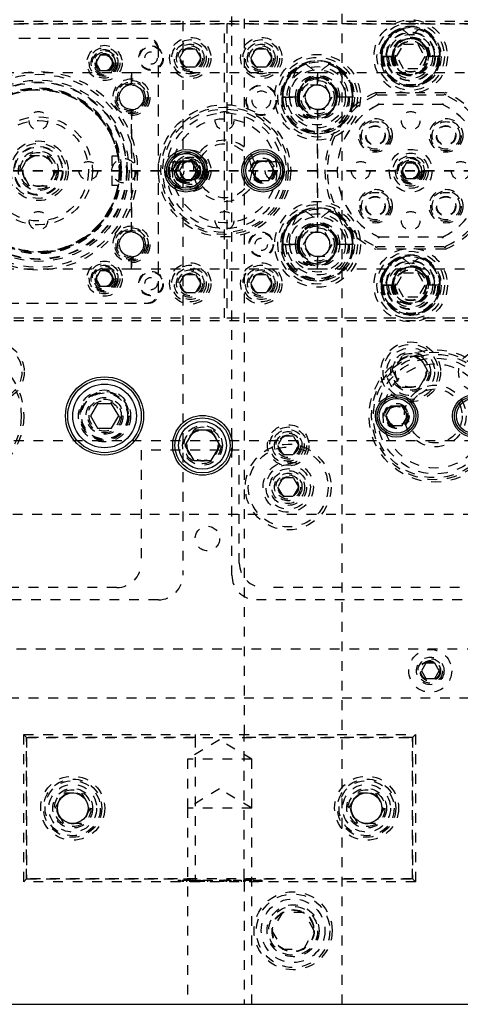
# Model space of a CAD drawing. Header units: inches. Extents: x 220 to 877, y 4 to 174.
# Tile 65 of 256: x 247.51 to 252.01, y 30.18 to 40.22. Entities that reach past the tile are written whole.
import ezdxf

# ---------------------------------------------------------------- set-up
doc = ezdxf.new("R2010")
doc.units = ezdxf.units.IN
doc.header["$LTSCALE"] = 0.5
doc.header["$MEASUREMENT"] = 0
doc.linetypes.add('HIDDEN', pattern=[0.225, 0.15, -0.075])
doc.linetypes.add('PHANTOM', pattern=[0.25, 0.125, -0.025, 0.025, -0.025, 0.025, -0.025])
doc.layers.add('SID-M-H', color=4, linetype='HIDDEN')
doc.layers.add('SID-M-S', color=105, linetype='Continuous')

msp = doc.modelspace()

# ---------------------------------------------------------------- linework, layer by layer
at = {"color": 7, "linetype": 'PHANTOM', "lineweight": 35}
msp.add_line((268.94306, 38.67957), (220.40166, 38.67957), dxfattribs=at)
at = {"layer": 'SID-M-H'}
for p, q in [((250.79957, 30.17957), (250.79957, 47.17957)), ((249.79957, 44.42957), (249.79957, 32.92957)), ((249.17457, 42.80457), (249.17457, 34.55457)), ((249.67457, 34.55457), (249.67457, 42.80457)), ((242.24957, 40.20457), (256.49957, 40.20457)), ((249.59957, 40.17957), (242.24957, 40.17957)), ((242.24957, 40.17957), (256.49957, 40.17957)), ((249.59957, 37.17957), (249.59957, 40.17957)), ((256.49957, 40.17957), (249.62457, 40.17957)), ((249.62457, 40.17957), (249.62457, 37.17957)), ((251.69867, 40.06266), (251.68178, 40.07696)), ((248.81957, 40.02957), (246.70457, 40.02957)), ((248.79957, 40.02957), (246.72457, 40.02957)), ((251.35523, 39.84457), (251.4274, 39.96957)), ((251.4274, 39.96957), (251.57174, 39.96957)), ((251.57174, 39.96957), (251.6439, 39.84457)), ((248.92457, 37.43457), (248.92457, 39.92457)), ((248.92457, 37.45457), (248.92457, 39.90457)), ((249.14131, 39.82957), (249.19544, 39.92332)), ((249.19544, 39.92332), (249.30369, 39.92332)), ((249.30369, 39.92332), (249.35782, 39.82957)), ((249.86631, 39.82957), (249.92044, 39.92332)), ((249.92044, 39.92332), (250.02869, 39.92332)), ((250.02869, 39.92332), (250.08282, 39.82957)), ((251.65273, 39.94327), (251.65844, 39.92103)), ((248.32946, 39.85769), (248.28436, 39.77957)), ((248.28436, 39.77957), (248.32946, 39.70144)), ((248.41967, 39.85769), (248.32946, 39.85769)), ((248.46478, 39.77957), (248.41967, 39.85769)), ((248.41967, 39.70144), (248.46478, 39.77957)), ((249.19544, 39.73582), (249.14131, 39.82957)), ((249.35782, 39.82957), (249.30369, 39.73582)), ((249.92044, 39.73582), (249.86631, 39.82957)), ((250.08282, 39.82957), (250.02869, 39.73582)), ((251.22103, 39.84457), (251.19731, 39.84457)), ((251.31735, 39.84457), (251.20426, 39.84457)), ((251.20426, 39.84457), (251.31735, 39.84457)), ((251.3243, 39.84457), (251.22103, 39.84457)), ((251.4274, 39.71957), (251.35523, 39.84457)), ((251.6439, 39.84457), (251.57174, 39.71957)), ((251.6764, 39.84457), (251.67484, 39.84457)), ((251.68178, 39.84457), (251.6764, 39.84457)), ((251.68939, 39.84457), (251.68178, 39.84457)), ((251.74453, 39.84457), (251.68939, 39.84457)), ((251.79488, 39.84457), (251.74453, 39.84457)), ((251.80026, 39.84457), (251.79488, 39.84457)), ((251.80026, 39.84457), (251.80182, 39.84457)), ((248.64957, 39.67957), (246.74957, 39.67957)), ((248.32946, 39.70144), (248.41967, 39.70144)), ((248.64957, 39.67957), (248.64957, 39.55557)), ((250.54957, 39.67957), (248.64957, 39.67957)), ((248.64957, 39.55557), (248.64957, 39.67957)), ((249.30369, 39.73582), (249.19544, 39.73582)), ((250.02869, 39.73582), (249.92044, 39.73582)), ((252.44957, 39.67957), (250.54957, 39.67957)), ((250.54957, 39.55557), (250.54957, 39.67957)), ((250.54957, 39.67957), (250.54957, 39.55557)), ((250.79139, 39.69117), (250.74832, 39.72522)), ((250.80762, 39.67518), (250.79139, 39.69117)), ((251.57174, 39.71957), (251.4274, 39.71957)), ((247.62457, 39.50963), (247.62453, 39.51002)), ((247.7746, 39.51002), (247.77457, 39.50963)), ((250.19225, 39.51091), (250.18761, 39.42957)), ((250.40523, 39.42957), (250.4774, 39.55457)), ((250.4774, 39.55457), (250.62174, 39.55457)), ((250.62174, 39.55457), (250.6939, 39.42957)), ((250.91152, 39.42957), (250.90689, 39.51091)), ((251.14513, 39.47957), (251.854, 39.47957)), ((250.22238, 39.42957), (250.18354, 39.42957)), ((250.35082, 39.42957), (250.19332, 39.42957)), ((250.19332, 39.42957), (250.35082, 39.42957)), ((250.36059, 39.42957), (250.22238, 39.42957)), ((250.4774, 39.30457), (250.40523, 39.42957)), ((250.6939, 39.42957), (250.62174, 39.30457)), ((250.73854, 39.42957), (250.74261, 39.42957)), ((250.74832, 39.42957), (250.74261, 39.42957)), ((250.75946, 39.42957), (250.74832, 39.42957)), ((250.83741, 39.42957), (250.75946, 39.42957)), ((250.90582, 39.42957), (250.83741, 39.42957)), ((250.91152, 39.42957), (250.90582, 39.42957)), ((250.91559, 39.42957), (250.91152, 39.42957)), ((251.15823, 39.45457), (251.84091, 39.45457)), ((248.64957, 39.30357), (248.64957, 38.05557)), ((248.64957, 38.05557), (248.64957, 39.30357)), ((250.62174, 39.30457), (250.4774, 39.30457)), ((250.54957, 38.05557), (250.54957, 39.30357)), ((250.54957, 39.30357), (250.54957, 38.05557)), ((251.82648, 39.35457), (251.17265, 39.35457)), ((251.81782, 39.35457), (251.18131, 39.35457)), ((247.51943, 38.67957), (247.6095, 38.83557)), ((247.6095, 38.83557), (247.78963, 38.83557)), ((247.78963, 38.83557), (247.8797, 38.67957)), ((248.51285, 38.82957), (248.44879, 38.82957)), ((248.44879, 38.82957), (248.44879, 38.52957)), ((249.14131, 38.67957), (249.19544, 38.77332)), ((249.19544, 38.77332), (249.30369, 38.77332)), ((249.30369, 38.77332), (249.35782, 38.67957)), ((247.6095, 38.52357), (247.51943, 38.67957)), ((247.8797, 38.67957), (247.78963, 38.52357)), ((249.19544, 38.58582), (249.14131, 38.67957)), ((249.35782, 38.67957), (249.30369, 38.58582)), ((251.45446, 38.75769), (251.40936, 38.67957)), ((251.40936, 38.67957), (251.45446, 38.60144)), ((251.54467, 38.75769), (251.45446, 38.75769)), ((251.58978, 38.67957), (251.54467, 38.75769)), ((251.54467, 38.60144), (251.58978, 38.67957)), ((249.30369, 38.58582), (249.19544, 38.58582)), ((251.45446, 38.60144), (251.54467, 38.60144)), ((247.78963, 38.52357), (247.6095, 38.52357)), ((248.51285, 38.52957), (248.44879, 38.52957)), ((250.79139, 38.19117), (250.74832, 38.22522)), ((250.80762, 38.17518), (250.79139, 38.19117)), ((250.19225, 38.01091), (250.18761, 37.92957)), ((250.40523, 37.92957), (250.4774, 38.05457)), ((250.4774, 38.05457), (250.62174, 38.05457)), ((250.62174, 38.05457), (250.6939, 37.92957)), ((250.91152, 37.92957), (250.90689, 38.01091)), ((251.17265, 38.00457), (251.82648, 38.00457)), ((251.18131, 38.00457), (251.81782, 38.00457)), ((250.22238, 37.92957), (250.18354, 37.92957)), ((250.35082, 37.92957), (250.19332, 37.92957)), ((250.19332, 37.92957), (250.35082, 37.92957)), ((250.36059, 37.92957), (250.22238, 37.92957)), ((250.4774, 37.80457), (250.40523, 37.92957)), ((250.6939, 37.92957), (250.62174, 37.80457)), ((250.73854, 37.92957), (250.74261, 37.92957)), ((250.74832, 37.92957), (250.74261, 37.92957)), ((250.75946, 37.92957), (250.74832, 37.92957)), ((250.83741, 37.92957), (250.75946, 37.92957)), ((250.90582, 37.92957), (250.83741, 37.92957)), ((250.91152, 37.92957), (250.90582, 37.92957)), ((250.91559, 37.92957), (250.91152, 37.92957)), ((251.854, 37.87957), (251.14513, 37.87957)), ((251.84091, 37.90457), (251.15823, 37.90457)), ((247.62453, 37.84911), (247.62457, 37.8495)), ((247.77457, 37.8495), (247.7746, 37.84911)), ((248.64957, 37.80357), (248.64957, 37.67957)), ((248.64957, 37.67957), (248.64957, 37.80357)), ((250.62174, 37.80457), (250.4774, 37.80457)), ((250.54957, 37.67957), (250.54957, 37.80357)), ((250.54957, 37.80357), (250.54957, 37.67957)), ((246.74957, 37.67957), (248.64957, 37.67957)), ((248.32946, 37.65769), (248.28436, 37.57957)), ((248.41967, 37.65769), (248.32946, 37.65769)), ((248.46478, 37.57957), (248.41967, 37.65769)), ((248.64957, 37.67957), (250.54957, 37.67957)), ((250.54957, 37.67957), (252.44957, 37.67957)), ((251.69867, 37.73266), (251.68178, 37.74696)), ((248.28436, 37.57957), (248.32946, 37.50144)), ((248.41967, 37.50144), (248.46478, 37.57957)), ((249.14131, 37.52957), (249.19544, 37.62332)), ((249.19544, 37.62332), (249.30369, 37.62332)), ((249.30369, 37.62332), (249.35782, 37.52957)), ((249.86631, 37.52957), (249.92044, 37.62332)), ((249.92044, 37.62332), (250.02869, 37.62332)), ((250.02869, 37.62332), (250.08282, 37.52957)), ((251.35523, 37.51457), (251.4274, 37.63957)), ((251.4274, 37.63957), (251.57174, 37.63957)), ((251.57174, 37.63957), (251.6439, 37.51457)), ((251.65273, 37.61327), (251.65844, 37.59103)), ((248.32946, 37.50144), (248.41967, 37.50144)), ((249.19544, 37.43582), (249.14131, 37.52957)), ((249.35782, 37.52957), (249.30369, 37.43582)), ((249.92044, 37.43582), (249.86631, 37.52957)), ((250.08282, 37.52957), (250.02869, 37.43582)), ((251.22103, 37.51457), (251.19731, 37.51457)), ((251.31735, 37.51457), (251.20426, 37.51457)), ((251.20426, 37.51457), (251.31735, 37.51457)), ((251.3243, 37.51457), (251.22103, 37.51457)), ((251.4274, 37.38957), (251.35523, 37.51457)), ((251.6439, 37.51457), (251.57174, 37.38957)), ((251.6764, 37.51457), (251.67484, 37.51457)), ((251.68178, 37.51457), (251.6764, 37.51457)), ((251.68939, 37.51457), (251.68178, 37.51457)), ((251.74453, 37.51457), (251.68939, 37.51457)), ((251.79488, 37.51457), (251.74453, 37.51457)), ((251.80026, 37.51457), (251.79488, 37.51457)), ((251.80026, 37.51457), (251.80182, 37.51457)), ((249.30369, 37.43582), (249.19544, 37.43582)), ((250.02869, 37.43582), (249.92044, 37.43582)), ((251.57174, 37.38957), (251.4274, 37.38957)), ((246.57957, 37.32957), (248.81957, 37.32957)), ((246.59957, 37.32957), (248.79957, 37.32957)), ((242.24957, 37.17957), (249.59957, 37.17957)), ((242.24957, 37.17957), (256.49957, 37.17957)), ((242.24957, 37.15457), (256.49957, 37.15457)), ((249.62457, 37.17957), (256.49957, 37.17957)), ((251.4095, 36.78557), (251.31943, 36.62957)), ((251.58963, 36.78557), (251.4095, 36.78557)), ((251.6797, 36.62957), (251.58963, 36.78557)), ((251.31943, 36.62957), (251.4095, 36.47357)), ((251.58963, 36.47357), (251.6797, 36.62957)), ((251.4095, 36.47357), (251.58963, 36.47357)), ((250.19544, 35.97332), (250.14131, 35.87957)), ((250.30369, 35.97332), (250.19544, 35.97332)), ((250.35782, 35.87957), (250.30369, 35.97332)), ((242.24957, 35.92957), (256.49957, 35.92957)), ((250.14131, 35.87957), (250.19544, 35.78582)), ((250.30369, 35.78582), (250.35782, 35.87957)), ((248.74957, 35.82957), (248.74957, 34.67957)), ((249.74957, 35.82957), (248.74957, 35.82957)), ((249.74957, 34.67957), (249.74957, 35.82957)), ((250.19544, 35.78582), (250.30369, 35.78582)), ((250.19544, 35.54832), (250.14131, 35.45457)), ((250.30369, 35.54832), (250.19544, 35.54832)), ((250.35782, 35.45457), (250.30369, 35.54832)), ((250.14131, 35.45457), (250.19544, 35.36082)), ((250.30369, 35.36082), (250.35782, 35.45457)), ((250.19544, 35.36082), (250.30369, 35.36082)), ((245.43707, 35.17957), (253.06207, 35.17957)), ((248.49957, 34.42957), (240.99957, 34.42957)), ((252.19957, 34.42957), (249.99957, 34.42957)), ((248.92457, 34.30457), (229.42457, 34.30457)), ((252.42457, 34.30457), (249.92457, 34.30457)), ((239.67457, 33.80457), (252.42457, 33.80457)), ((251.65453, 33.65757), (251.6095, 33.57957)), ((251.7446, 33.65757), (251.65453, 33.65757)), ((251.78963, 33.57957), (251.7446, 33.65757)), ((251.6095, 33.57957), (251.65453, 33.50157)), ((251.7446, 33.50157), (251.78963, 33.57957)), ((251.65453, 33.50157), (251.7446, 33.50157)), ((240.99957, 33.30457), (252.19957, 33.30457)), ((247.54957, 32.92957), (251.54957, 32.92957)), ((247.54957, 31.42957), (247.54957, 32.92957)), ((247.57957, 32.89957), (247.54957, 32.92957)), ((247.57957, 32.89957), (247.57957, 31.45957)), ((249.29957, 32.89957), (247.57957, 32.89957)), ((247.57957, 31.45957), (247.57957, 32.89957)), ((247.57957, 32.89957), (251.51957, 32.89957)), ((249.54957, 32.87671), (249.22147, 32.67957)), ((249.29957, 32.92957), (249.29957, 32.89957)), ((249.29957, 32.89957), (249.29957, 31.45957)), ((249.87767, 32.67957), (249.54957, 32.87671)), ((249.79957, 32.89957), (249.79957, 32.92957)), ((251.51957, 32.89957), (249.79957, 32.89957)), ((249.79957, 31.45957), (249.79957, 32.89957)), ((251.54957, 32.92957), (251.51957, 32.89957)), ((251.51957, 31.45957), (251.51957, 32.89957)), ((251.51957, 32.89957), (251.51957, 31.45957)), ((251.54957, 32.92957), (251.54957, 31.42957)), ((249.87767, 32.67957), (249.22147, 32.67957)), ((249.22147, 32.67957), (249.22147, 32.17957)), ((249.87767, 32.17957), (249.87767, 32.67957)), ((247.86943, 32.17957), (247.9595, 32.33557)), ((247.9595, 32.33557), (248.13963, 32.33557)), ((248.13963, 32.33557), (248.2297, 32.17957)), ((249.54957, 32.37671), (249.22147, 32.17957)), ((249.87767, 32.17957), (249.54957, 32.37671)), ((250.86943, 32.17957), (250.9595, 32.33557)), ((250.9595, 32.33557), (251.13963, 32.33557)), ((251.13963, 32.33557), (251.2297, 32.17957)), ((247.9595, 32.02357), (247.86943, 32.17957)), ((248.2297, 32.17957), (248.13963, 32.02357)), ((249.87767, 32.17957), (249.22147, 32.17957)), ((249.22147, 32.17957), (249.22147, 30.17957)), ((249.87767, 30.17957), (249.87767, 32.17957)), ((250.9595, 32.02357), (250.86943, 32.17957)), ((251.2297, 32.17957), (251.13963, 32.02357)), ((248.13963, 32.02357), (247.9595, 32.02357)), ((251.13963, 32.02357), (250.9595, 32.02357)), ((247.57957, 31.45957), (247.54957, 31.42957)), ((251.54957, 31.42957), (247.54957, 31.42957)), ((247.57957, 31.45957), (249.29957, 31.45957)), ((251.51957, 31.45957), (247.57957, 31.45957)), ((249.12547, 31.44457), (249.12547, 31.42957)), ((249.13695, 31.44457), (249.13695, 31.42957)), ((249.14843, 31.44457), (249.14843, 31.42957)), ((249.1661, 31.44457), (249.1661, 31.42957)), ((249.17846, 31.44457), (249.17846, 31.42957)), ((249.21217, 31.44457), (249.21217, 31.42957)), ((249.21258, 31.44457), (249.21258, 31.42957)), ((249.24215, 31.44457), (249.24215, 31.42957)), ((249.24736, 31.44457), (249.24736, 31.42957)), ((249.25973, 31.44457), (249.25973, 31.42957)), ((249.27386, 31.44457), (249.28623, 31.44457)), ((249.27386, 31.44457), (249.27386, 31.42957)), ((249.28623, 31.44457), (249.28623, 31.42957)), ((249.28799, 31.44457), (249.30213, 31.44457)), ((249.28799, 31.44457), (249.28799, 31.42957)), ((249.29957, 31.45957), (249.29957, 31.42957)), ((249.30213, 31.44457), (249.35866, 31.44457)), ((249.30213, 31.44457), (249.30213, 31.42957)), ((249.30436, 31.44457), (249.30436, 31.42957)), ((249.31179, 31.44457), (249.31179, 31.42957)), ((249.3159, 31.44457), (249.3159, 31.42957)), ((249.31662, 31.44457), (249.31662, 31.42957)), ((249.31836, 31.44457), (249.31836, 31.42957)), ((249.32059, 31.44457), (249.32059, 31.42957)), ((249.35159, 31.44457), (249.35159, 31.42957)), ((249.35866, 31.44457), (249.35866, 31.42957)), ((249.36396, 31.44457), (249.36396, 31.42957)), ((249.37809, 31.44457), (249.37809, 31.42957)), ((249.39046, 31.44457), (249.39046, 31.42957)), ((249.42416, 31.44457), (249.42416, 31.42957)), ((249.42458, 31.44457), (249.42458, 31.42957)), ((249.45414, 31.44457), (249.45414, 31.42957)), ((249.45936, 31.44457), (249.45936, 31.42957)), ((249.47172, 31.44457), (249.47172, 31.42957)), ((249.54945, 31.44457), (249.57728, 31.44457)), ((249.54945, 31.44457), (249.54945, 31.42957)), ((249.56182, 31.44457), (249.56182, 31.42957)), ((249.57151, 31.44457), (249.57151, 31.42957)), ((249.57728, 31.44457), (249.57728, 31.42957)), ((249.57728, 31.44457), (249.57763, 31.44457)), ((249.57763, 31.44457), (249.57763, 31.42957)), ((249.59215, 31.44457), (249.59215, 31.42957)), ((249.60007, 31.44457), (249.59215, 31.44457)), ((249.61385, 31.44457), (249.61385, 31.42957)), ((249.61702, 31.44457), (249.61702, 31.42957)), ((249.621, 31.44457), (249.621, 31.42957)), ((249.65015, 31.44457), (249.65015, 31.42957)), ((249.66251, 31.44457), (249.66251, 31.42957)), ((249.69078, 31.44457), (249.76851, 31.44457)), ((249.69078, 31.44457), (249.69078, 31.42957)), ((249.70315, 31.44457), (249.70315, 31.42957)), ((249.76851, 31.44457), (249.76851, 31.42957)), ((249.79324, 31.44457), (249.79324, 31.42957)), ((249.79324, 31.44457), (249.87097, 31.44457)), ((249.79957, 31.45957), (251.51957, 31.45957)), ((249.79957, 31.42957), (249.79957, 31.45957)), ((249.79957, 31.42957), (249.79957, 30.17957)), ((249.80561, 31.44457), (249.80561, 31.42957)), ((249.87097, 31.44457), (249.87097, 31.42957)), ((249.89571, 31.44457), (249.92273, 31.44457)), ((249.89571, 31.44457), (249.89571, 31.42957)), ((249.90807, 31.44457), (249.90807, 31.42957)), ((249.91793, 31.44457), (249.91793, 31.42957)), ((249.92273, 31.44457), (249.92273, 31.42957)), ((249.9322, 31.44457), (249.9322, 31.42957)), ((249.93327, 31.44457), (249.93327, 31.42957)), ((249.95301, 31.44457), (249.95301, 31.42957)), ((249.95412, 31.44457), (249.95412, 31.42957)), ((249.96814, 31.44457), (249.96814, 31.42957)), ((249.9805, 31.44457), (249.9805, 31.42957)), ((251.54957, 31.42957), (251.51957, 31.45957)), ((250.19131, 31.11707), (250.08306, 30.92957)), ((250.40782, 31.11707), (250.19131, 31.11707)), ((250.51607, 30.92957), (250.40782, 31.11707)), ((250.08306, 30.92957), (250.19131, 30.74207)), ((250.40782, 30.74207), (250.51607, 30.92957)), ((250.19131, 30.74207), (250.40782, 30.74207))]:
    msp.add_line(p, q, dxfattribs=at)
for centre, radius in [((251.49957, 39.84457), 0.375), ((251.49957, 39.84457), 0.34375), ((251.49957, 39.84457), 0.31), ((251.49957, 39.84457), 0.28906), ((251.49957, 39.84457), 0.25), ((251.49957, 39.84457), 0.245), ((251.49957, 39.84457), 0.225), ((249.24957, 39.82957), 0.211), ((249.24957, 39.82957), 0.1875), ((249.24957, 39.82957), 0.1625), ((249.24957, 39.82957), 0.1405), ((249.97457, 39.82957), 0.211), ((249.97457, 39.82957), 0.1875), ((249.97457, 39.82957), 0.1625), ((249.97457, 39.82957), 0.1405), ((251.49957, 39.84457), 0.16), ((251.49957, 39.84457), 0.16), ((251.49957, 39.84457), 0.155), ((248.37457, 39.77957), 0.1795), ((248.37457, 39.77957), 0.156), ((248.37457, 39.77957), 0.137), ((248.37457, 39.77957), 0.125), ((248.37457, 39.77957), 0.1105), ((248.37457, 39.77957), 0.095), ((248.37457, 39.77957), 0.08397), ((248.37457, 39.77957), 0.0837), ((248.37457, 39.77957), 0.08318), ((248.84957, 39.82957), 0.125), ((248.84957, 39.82957), 0.11888), ((248.84957, 39.82957), 0.063), ((249.24957, 39.82957), 0.125), ((249.24957, 39.82957), 0.10497), ((249.24957, 39.82957), 0.1047), ((249.24957, 39.82957), 0.10418), ((249.24957, 39.82957), 0.1005), ((249.97457, 39.82957), 0.125), ((249.97457, 39.82957), 0.10497), ((249.97457, 39.82957), 0.1047), ((249.97457, 39.82957), 0.10418), ((249.97457, 39.82957), 0.1005), ((250.54957, 39.42957), 0.4375), ((248.37457, 39.77957), 0.0795), ((250.54957, 39.42957), 0.40625), ((250.54957, 39.42957), 0.375), ((247.69957, 38.67957), 1.0125), ((247.69957, 38.67957), 0.98425), ((250.54957, 39.42957), 0.3125), ((250.54957, 39.42957), 0.2825), ((247.69957, 38.67957), 0.925), ((247.69957, 38.67957), 0.90551), ((247.69957, 38.67957), 0.9), ((248.64957, 39.42957), 0.1875), ((248.64957, 39.42957), 0.17), ((248.64957, 39.42957), 0.15625), ((248.64957, 39.42957), 0.14062), ((250.54957, 39.42957), 0.1875), ((250.54957, 39.42957), 0.17), ((247.69957, 38.67957), 0.84646), ((247.69957, 38.67957), 0.842), ((247.69957, 38.67957), 0.83), ((247.69957, 38.67957), 0.829), ((247.69957, 38.67957), 0.825), ((248.64957, 39.42957), 0.125), ((249.97457, 39.39957), 0.15625), ((249.97457, 39.39957), 0.15013), ((249.97457, 39.39957), 0.09425), ((250.54957, 39.42957), 0.125), ((247.69957, 39.18957), 0.0945), ((249.59957, 38.67957), 0.675), ((249.59957, 38.67957), 0.65), ((249.59957, 38.67957), 0.62992), ((249.59957, 38.67957), 0.59055), ((249.59957, 39.18957), 0.0945), ((251.49957, 39.18957), 0.0945), ((247.69957, 38.67957), 0.55118), ((247.69957, 38.67957), 0.51181), ((249.59957, 38.67957), 0.5315), ((251.13894, 39.04019), 0.17188), ((251.13894, 39.04019), 0.15625), ((251.13894, 39.04019), 0.14062), ((251.86019, 39.04019), 0.17188), ((251.86019, 39.04019), 0.15625), ((251.86019, 39.04019), 0.14062), ((251.13894, 39.04019), 0.1), ((251.13894, 39.04019), 0.095), ((251.86019, 39.04019), 0.1), ((251.86019, 39.04019), 0.095), ((247.69957, 38.67957), 0.3045), ((247.69957, 38.67957), 0.28125), ((249.59957, 38.67957), 0.31496), ((247.69957, 38.67957), 0.25), ((247.69957, 38.67957), 0.24375), ((247.69957, 38.67957), 0.203), ((247.69957, 38.67957), 0.1875), ((249.24957, 38.67957), 0.211), ((249.24957, 38.67957), 0.1875), ((249.59957, 38.67957), 0.27559), ((251.49957, 38.67957), 0.21875), ((251.49957, 38.67957), 0.1795), ((247.69957, 38.67957), 0.16072), ((247.69957, 38.67957), 0.16045), ((247.69957, 38.67957), 0.15993), ((247.69957, 38.67957), 0.15625), ((248.20957, 38.67957), 0.0945), ((248.57457, 38.67957), 0.125), ((249.08957, 38.67957), 0.0945), ((249.20587, 38.67957), 0.12795), ((249.24957, 38.67957), 0.1625), ((249.20587, 38.67957), 0.11811), ((249.20587, 38.67957), 0.10289), ((249.20587, 38.67957), 0.10262), ((249.20587, 38.67957), 0.1021), ((249.20587, 38.67957), 0.09843), ((249.24957, 38.67957), 0.1405), ((249.24957, 38.67957), 0.125), ((249.24957, 38.67957), 0.10497), ((249.24957, 38.67957), 0.1047), ((249.24957, 38.67957), 0.10418), ((249.24957, 38.67957), 0.1005), ((249.99327, 38.67957), 0.12795), ((249.99327, 38.67957), 0.11811), ((249.99327, 38.67957), 0.10289), ((249.99327, 38.67957), 0.10262), ((249.99327, 38.67957), 0.1021), ((249.99327, 38.67957), 0.09843), ((250.10957, 38.67957), 0.0945), ((250.98957, 38.67957), 0.0945), ((251.49957, 38.67957), 0.156), ((251.49957, 38.67957), 0.137), ((251.49957, 38.67957), 0.1285), ((251.49957, 38.67957), 0.125), ((251.49957, 38.67957), 0.1105), ((251.49957, 38.67957), 0.095), ((251.49957, 38.67957), 0.08397), ((251.49957, 38.67957), 0.0837), ((251.49957, 38.67957), 0.08318), ((251.49957, 38.67957), 0.0795), ((252.00957, 38.67957), 0.0945), ((251.13894, 38.31894), 0.17188), ((251.13894, 38.31894), 0.15625), ((251.13894, 38.31894), 0.14062), ((251.86019, 38.31894), 0.17188), ((251.86019, 38.31894), 0.15625), ((251.86019, 38.31894), 0.14062), ((250.54957, 37.92957), 0.4375), ((251.13894, 38.31894), 0.1), ((251.13894, 38.31894), 0.095), ((251.86019, 38.31894), 0.1), ((251.86019, 38.31894), 0.095), ((247.69957, 38.16957), 0.0945), ((249.59957, 38.16957), 0.0945), ((250.54957, 37.92957), 0.40625), ((250.54957, 37.92957), 0.375), ((251.49957, 38.16957), 0.0945), ((250.54957, 37.92957), 0.3125), ((250.54957, 37.92957), 0.2825), ((248.64957, 37.92957), 0.1875), ((248.64957, 37.92957), 0.17), ((248.64957, 37.92957), 0.15625), ((248.64957, 37.92957), 0.14062), ((250.54957, 37.92957), 0.1875), ((250.54957, 37.92957), 0.17), ((248.64957, 37.92957), 0.125), ((249.97457, 37.92957), 0.125), ((249.97457, 37.92957), 0.11888), ((249.97457, 37.92957), 0.063), ((250.54957, 37.92957), 0.125), ((251.49957, 37.51457), 0.375), ((251.49957, 37.51457), 0.34375), ((248.37457, 37.57957), 0.1795), ((251.49957, 37.51457), 0.31), ((251.49957, 37.51457), 0.28906), ((251.49957, 37.51457), 0.25), ((251.49957, 37.51457), 0.245), ((248.37457, 37.57957), 0.156), ((248.37457, 37.57957), 0.137), ((248.37457, 37.57957), 0.125), ((248.37457, 37.57957), 0.1105), ((248.37457, 37.57957), 0.095), ((248.37457, 37.57957), 0.08397), ((248.37457, 37.57957), 0.0837), ((248.37457, 37.57957), 0.08318), ((248.37457, 37.57957), 0.0795), ((248.84957, 37.52957), 0.125), ((249.24957, 37.52957), 0.211), ((249.24957, 37.52957), 0.1875), ((249.24957, 37.52957), 0.1625), ((249.24957, 37.52957), 0.1405), ((249.24957, 37.52957), 0.125), ((249.97457, 37.52957), 0.211), ((249.97457, 37.52957), 0.1875), ((249.97457, 37.52957), 0.1625), ((249.97457, 37.52957), 0.1405), ((249.97457, 37.52957), 0.125), ((251.49957, 37.51457), 0.225), ((251.49957, 37.51457), 0.16), ((251.49957, 37.51457), 0.16), ((251.49957, 37.51457), 0.155), ((248.84957, 37.52957), 0.11888), ((248.84957, 37.52957), 0.063), ((249.24957, 37.52957), 0.10497), ((249.24957, 37.52957), 0.1047), ((249.24957, 37.52957), 0.10418), ((249.24957, 37.52957), 0.1005), ((249.97457, 37.52957), 0.10497), ((249.97457, 37.52957), 0.1047), ((249.97457, 37.52957), 0.10418), ((249.97457, 37.52957), 0.1005), ((246.87457, 36.17957), 0.675), ((247.24957, 36.62957), 0.3045), ((247.24957, 36.62957), 0.28125), ((251.74957, 36.17957), 0.675), ((251.49957, 36.62957), 0.3045), ((251.49957, 36.62957), 0.28125), ((251.49957, 36.62957), 0.24375), ((246.87457, 36.17957), 0.65), ((251.74957, 36.17957), 0.65), ((251.74957, 36.17957), 0.62992), ((251.74957, 36.17957), 0.59055), ((251.49957, 36.62957), 0.203), ((251.49957, 36.62957), 0.1875), ((251.49957, 36.62957), 0.16072), ((251.49957, 36.62957), 0.16045), ((251.49957, 36.62957), 0.15993), ((251.49957, 36.62957), 0.15625), ((252.19957, 36.62957), 0.211), ((251.74957, 36.17957), 0.5315), ((251.74957, 36.17957), 0.31496), ((251.74957, 36.17957), 0.27559), ((248.37457, 36.17957), 0.2655), ((248.37457, 36.17957), 0.25), ((248.37457, 36.17957), 0.24219), ((248.37457, 36.17957), 0.23438), ((248.37457, 36.17957), 0.1875), ((248.37457, 36.17957), 0.17188), ((248.37457, 36.17957), 0.15625), ((251.35587, 36.17957), 0.12795), ((251.35587, 36.17957), 0.11811), ((251.35587, 36.17957), 0.10289), ((251.35587, 36.17957), 0.10262), ((251.35587, 36.17957), 0.1021), ((251.35587, 36.17957), 0.09843), ((249.37457, 35.87957), 0.203), ((249.37457, 35.87957), 0.1875), ((250.24957, 35.87957), 0.211), ((250.24957, 35.87957), 0.1875), ((249.37457, 35.87957), 0.16072), ((249.37457, 35.87957), 0.16045), ((249.37457, 35.87957), 0.15993), ((249.37457, 35.87957), 0.15625), ((250.24957, 35.87957), 0.1625), ((250.24957, 35.87957), 0.1405), ((250.24957, 35.87957), 0.125), ((250.24957, 35.87957), 0.10497), ((250.24957, 35.87957), 0.1047), ((250.24957, 35.87957), 0.10418), ((250.24957, 35.87957), 0.1005), ((250.24957, 35.45457), 0.4375), ((250.24957, 35.45457), 0.4075), ((250.24957, 35.45457), 0.25687), ((250.24957, 35.45457), 0.22687), ((250.24957, 35.45457), 0.1875), ((250.24957, 35.45457), 0.16781), ((250.24957, 35.45457), 0.1405), ((250.24957, 35.45457), 0.125), ((250.24957, 35.45457), 0.10497), ((250.24957, 35.45457), 0.1047), ((250.24957, 35.45457), 0.10418), ((250.24957, 35.45457), 0.1005), ((249.42457, 34.92957), 0.125), ((251.69957, 33.57957), 0.2185), ((251.69957, 33.57957), 0.1405), ((251.69957, 33.57957), 0.125), ((251.69957, 33.57957), 0.10497), ((251.69957, 33.57957), 0.1047), ((251.69957, 33.57957), 0.10418), ((251.69957, 33.57957), 0.1005), ((251.69957, 33.57957), 0.0975), ((248.04957, 32.17957), 0.3269), ((248.04957, 32.17957), 0.2969), ((248.04957, 32.17957), 0.28125), ((251.04957, 32.17957), 0.3269), ((251.04957, 32.17957), 0.2969), ((251.04957, 32.17957), 0.28125), ((248.04957, 32.17957), 0.24375), ((248.04957, 32.17957), 0.203), ((248.04957, 32.17957), 0.1875), ((248.04957, 32.17957), 0.16072), ((248.04957, 32.17957), 0.16072), ((248.04957, 32.17957), 0.16045), ((248.04957, 32.17957), 0.16045), ((248.04957, 32.17957), 0.15993), ((251.04957, 32.17957), 0.24375), ((251.04957, 32.17957), 0.203), ((251.04957, 32.17957), 0.1875), ((251.04957, 32.17957), 0.16072), ((251.04957, 32.17957), 0.16072), ((251.04957, 32.17957), 0.16045), ((251.04957, 32.17957), 0.16045), ((251.04957, 32.17957), 0.15993), ((250.29957, 30.92957), 0.3985), ((250.29957, 30.92957), 0.375), ((250.29957, 30.92957), 0.325), ((250.29957, 30.92957), 0.2655), ((250.29957, 30.92957), 0.25), ((250.29957, 30.92957), 0.21542), ((250.29957, 30.92957), 0.21515), ((250.29957, 30.92957), 0.21463), ((250.29957, 30.92957), 0.21095)]:
    msp.add_circle(centre, radius, dxfattribs=at)
for centre, radius, start, end in [((251.49521, 39.85112), 0.29796, 32.967817, 181.2606), ((251.50304, 39.84954), 0.29882, 359.046609, 180.953391), ((251.49682, 39.84656), 0.29257, 107.486382, 180.391472), ((251.49957, 39.84457), 0.29531, 51.900706, 0), ((251.50639, 39.85267), 0.28553, 46.151027, 72.926722), ((248.79957, 39.90457), 0.125, 0, 90), ((248.81957, 39.92457), 0.105, 0, 90), ((251.49118, 39.84779), 0.19063, 359.029966, 180.970034), ((251.50795, 39.84779), 0.19063, 359.029966, 180.970034), ((251.49747, 39.84694), 0.18013, 82.171105, 180.755124), ((251.49957, 39.84457), 0.18221, 32.80047, 360), ((251.5045, 39.84824), 0.17926, 98.7849, 156.042842), ((251.50166, 39.84694), 0.18013, 359.244876, 97.828895), ((251.49463, 39.84824), 0.17926, 23.957158, 81.2151), ((251.49957, 39.84457), 0.18221, 360, 31.568385), ((250.54553, 39.43952), 0.36043, 358.418096, 168.575374), ((250.5536, 39.43952), 0.36043, 11.424626, 181.581904), ((250.54495, 39.43284), 0.35164, 108.877269, 180.53304), ((250.54957, 39.42957), 0.35625, 56.089671, 0), ((250.56166, 39.4439), 0.33878, 51.385028, 71.713494), ((251.4961, 39.83959), 0.29882, 179.046609, 0.953391), ((251.50304, 39.83959), 0.29882, 179.046609, 0.953391), ((251.49118, 39.83979), 0.28696, 179.046609, 0.953391), ((251.50795, 39.83979), 0.28696, 179.046609, 0.953391), ((251.49118, 39.84134), 0.19063, 179.029966, 0.970034), ((251.50651, 39.84377), 0.20593, 179.77925, 237.841599), ((251.50795, 39.84134), 0.19063, 179.029966, 0.970034), ((251.4961, 39.84154), 0.17877, 179.029966, 0.970034), ((251.50304, 39.84154), 0.17877, 179.029966, 0.970034), ((250.53503, 39.43499), 0.21335, 358.543228, 181.456772), ((250.5641, 39.43499), 0.21335, 358.543228, 181.456772), ((250.54629, 39.43357), 0.19551, 77.479847, 181.172275), ((250.54957, 39.42957), 0.19875, 19.267908, 0), ((250.55942, 39.43172), 0.19883, 104.253713, 180.619836), ((250.55284, 39.43357), 0.19551, 358.827725, 102.520153), ((250.53972, 39.43172), 0.19883, 359.380164, 75.746287), ((247.69957, 38.67957), 0.83384, 95.16293, 264.83707), ((247.69957, 38.67957), 0.83344, 95.16293, 264.83707), ((247.69957, 38.67957), 0.827, 187.232268, 172.767732), ((247.69957, 38.67957), 0.827, 204.254589, 155.745411), ((247.69957, 38.67957), 0.83344, 275.16293, 84.83707), ((247.69957, 38.67957), 0.83384, 275.16293, 84.83707), ((248.64957, 39.42957), 0.126, 90, 270), ((248.64957, 39.42957), 0.126, 270, 90), ((250.54957, 39.42957), 0.126, 90, 270), ((250.54957, 39.42957), 0.126, 270, 90), ((251.49957, 38.67957), 0.875, 113.895508, 246.104492), ((250.54957, 39.42957), 0.19875, 0, 19.267908), ((250.54957, 39.42957), 0.35625, 0, 14.722569), ((251.49957, 38.67957), 0.875, 293.895508, 66.104492), ((250.54468, 39.42038), 0.36125, 178.543228, 1.456772), ((250.55446, 39.42038), 0.36125, 178.543228, 1.456772), ((250.53503, 39.4212), 0.34182, 178.596766, 1.403234), ((250.5641, 39.4212), 0.34182, 178.596766, 1.403234), ((250.53503, 39.42414), 0.21335, 178.543228, 1.456772), ((250.56143, 39.42796), 0.23968, 179.616608, 242.346232), ((250.5641, 39.42414), 0.21335, 178.543228, 1.456772), ((250.54468, 39.4249), 0.19392, 178.620436, 1.379564), ((250.55446, 39.4249), 0.19392, 178.620436, 1.379564), ((251.49957, 38.67957), 0.85, 115.057615, 244.942385), ((251.14957, 39.44957), 0.01, 30, 180), ((251.84957, 39.44957), 0.01, 0, 150), ((251.49957, 38.67957), 0.85, 295.057615, 64.942385), ((251.49957, 38.67957), 0.75, 115.841933, 244.158067), ((251.49957, 38.67957), 0.75, 116.69384, 243.30616), ((251.17265, 39.34957), 0.01, 30, 179.628906), ((251.82648, 39.34957), 0.01, 0.371094, 150), ((251.49957, 38.67957), 0.75, 295.841933, 64.158067), ((251.49957, 38.67957), 0.75, 296.69384, 63.30616), ((250.54553, 37.93952), 0.36043, 358.418096, 168.575374), ((250.5536, 37.93952), 0.36043, 11.424626, 181.581904), ((250.54495, 37.93284), 0.35164, 108.877269, 180.53304), ((250.54957, 37.92957), 0.35625, 56.089671, 0), ((250.56166, 37.9439), 0.33878, 51.385028, 71.713494), ((248.64957, 37.92957), 0.126, 90, 270), ((248.64957, 37.92957), 0.126, 270, 90), ((250.53503, 37.93499), 0.21335, 358.543228, 181.456772), ((250.5641, 37.93499), 0.21335, 358.543228, 181.456772), ((250.54629, 37.93357), 0.19551, 77.479847, 181.172275), ((250.54957, 37.92957), 0.19875, 19.267908, 0), ((250.55942, 37.93172), 0.19883, 104.253713, 180.619836), ((250.54957, 37.92957), 0.126, 90, 270), ((250.55284, 37.93357), 0.19551, 358.827725, 102.520153), ((250.54957, 37.92957), 0.126, 270, 90), ((250.53972, 37.93172), 0.19883, 359.380164, 75.746287), ((250.54957, 37.92957), 0.19875, 0, 19.267908), ((250.54957, 37.92957), 0.35625, 0, 14.722569), ((251.17265, 38.00957), 0.01, 180.371094, 330), ((251.82648, 38.00957), 0.01, 210, 359.628906), ((250.54468, 37.92038), 0.36125, 178.543228, 1.456772), ((250.55446, 37.92038), 0.36125, 178.543228, 1.456772), ((250.53503, 37.9212), 0.34182, 178.596766, 1.403234), ((250.5641, 37.9212), 0.34182, 178.596766, 1.403234), ((250.53503, 37.92414), 0.21335, 178.543228, 1.456772), ((250.56143, 37.92796), 0.23968, 179.616608, 242.346232), ((250.5641, 37.92414), 0.21335, 178.543228, 1.456772), ((250.54468, 37.9249), 0.19392, 178.620436, 1.379564), ((250.55446, 37.9249), 0.19392, 178.620436, 1.379564), ((251.14957, 37.90957), 0.01, 180, 330), ((251.84957, 37.90957), 0.01, 210, 360), ((251.49521, 37.52112), 0.29796, 32.967817, 181.2606), ((251.50304, 37.51954), 0.29882, 359.046609, 180.953391), ((251.49682, 37.51656), 0.29257, 107.486382, 180.391472), ((251.49957, 37.51457), 0.29531, 51.900706, 0), ((251.50639, 37.52267), 0.28553, 46.151027, 72.926722), ((251.49118, 37.51779), 0.19063, 359.029966, 180.970034), ((251.50795, 37.51779), 0.19063, 359.029966, 180.970034), ((251.49747, 37.51694), 0.18013, 82.171105, 180.755124), ((251.49957, 37.51457), 0.18221, 32.80047, 0), ((251.5045, 37.51824), 0.17926, 98.7849, 156.042842), ((251.50166, 37.51694), 0.18013, 359.244876, 97.828895), ((251.49463, 37.51824), 0.17926, 23.957158, 81.2151), ((251.49957, 37.51457), 0.18221, 0, 32.80047), ((248.79957, 37.45457), 0.125, 270, 0), ((251.4961, 37.50959), 0.29882, 179.046609, 0.953391), ((251.50304, 37.50959), 0.29882, 179.046609, 0.953391), ((251.49118, 37.50979), 0.28696, 179.046609, 0.953391), ((251.50795, 37.50979), 0.28696, 179.046609, 0.953391), ((251.49118, 37.51134), 0.19063, 179.029966, 0.970034), ((251.50651, 37.51377), 0.20593, 179.77925, 237.841599), ((251.50795, 37.51134), 0.19063, 179.029966, 0.970034), ((251.4961, 37.51154), 0.17877, 179.029966, 0.970034), ((251.50304, 37.51154), 0.17877, 179.029966, 0.970034), ((248.81957, 37.43457), 0.105, 270, 0), ((248.49957, 34.67957), 0.25, 270, 0), ((249.99957, 34.67957), 0.25, 180, 270), ((248.92457, 34.55457), 0.25, 270, 0), ((249.92457, 34.55457), 0.25, 180, 270)]:
    msp.add_arc(centre, radius, start, end, dxfattribs=at)
for centre, major_axis, ratio, start_param, end_param in [((251.49688, 39.84457), (-0.298, 0), 0.9770185, 5.3589201, 6.28318531), ((251.50226, 39.84457), (0.298, 0), 0.9770185, 0, 0.92426521), ((251.49576, 39.84457), (-0.18602, 0), 0.9770185, 4.81274585, 6.28318531), ((251.50337, 39.84457), (0.18602, 0), 0.9770185, 0, 1.47043946), ((251.50226, 39.84457), (-0.17952, 0), 0.9770185, 5.83210606, 6.28318531), ((251.49688, 39.84457), (0.17952, 0), 0.9770185, 0, 0.45107925), ((251.44895, 39.84457), (-0.19435, 0), 0.93530705, 0, 1.29965273), ((251.54184, 39.84457), (0.23209, 0), 0.96614314, 3.14159265, 4.03791125), ((250.54407, 39.42957), (-0.36175, 0), 0.96683405, 5.275983, 6.04846151), ((250.55506, 39.42957), (0.36175, 0), 0.96683405, 0.2347238, 1.00720231), ((250.544, 39.42957), (-0.20432, 0), 0.96683405, 4.87727387, 6.28318531), ((250.55514, 39.42957), (0.20432, 0), 0.96683405, 0, 1.40591144), ((250.49577, 39.42957), (-0.23405, 0), 0.93180094, 0, 1.37478194), ((250.62871, 39.42957), (0.28903, 0), 0.94105178, 3.14159265, 4.0466314), ((250.54407, 37.92957), (-0.36175, 0), 0.96683405, 5.275983, 6.04846151), ((250.55506, 37.92957), (0.36175, 0), 0.96683405, 0.2347238, 1.00720231), ((250.544, 37.92957), (-0.20432, 0), 0.96683405, 4.87727387, 6.28318531), ((250.55514, 37.92957), (0.20432, 0), 0.96683405, 0, 1.40591144), ((250.49577, 37.92957), (-0.23405, 0), 0.93180094, 0, 1.37478194), ((250.62871, 37.92957), (0.28903, 0), 0.94105178, 3.14159265, 4.0466314), ((251.49688, 37.51457), (-0.298, 0), 0.9770185, 5.3589201, 6.28318531), ((251.49576, 37.51457), (-0.18602, 0), 0.9770185, 4.81274585, 6.28318531), ((251.50337, 37.51457), (0.18602, 0), 0.9770185, 0, 1.47043946), ((251.50226, 37.51457), (0.298, 0), 0.9770185, 0, 0.92426521), ((251.50226, 37.51457), (-0.17952, 0), 0.9770185, 5.83210606, 6.28318531), ((251.49688, 37.51457), (0.17952, 0), 0.9770185, 0, 0.45107925), ((251.44895, 37.51457), (-0.19435, 0), 0.93530705, 0, 1.29965273), ((251.54184, 37.51457), (0.23209, 0), 0.96614314, 3.14159265, 4.03791125)]:
    msp.add_ellipse(centre, major_axis=major_axis, ratio=ratio, start_param=start_param, end_param=end_param, dxfattribs=at)
for points, knots in [([(251.25461, 39.84457), (251.25635, 39.87675), (251.26055, 39.95428), (251.28996, 40.0264), (251.30715, 40.06859)], [0, 0, 0, 0, 0.415148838, 1, 1, 1, 1]), ([(251.40891, 40.12562), (251.43225, 40.10796), (251.47257, 40.07746), (251.50736, 40.04082), (251.52201, 40.02539)], [0, 0, 0, 0, 0.57886333, 1, 1, 1, 1]), ([(251.59022, 40.12562), (251.56688, 40.10796), (251.52656, 40.07746), (251.49178, 40.04082), (251.47713, 40.02539)], [0, 0, 0, 0, 0.57886333, 1, 1, 1, 1]), ([(251.69198, 40.06859), (251.71492, 40.04456), (251.76076, 39.99656), (251.79087, 39.91421), (251.79383, 39.86276), (251.79488, 39.84457)], [0, 0, 0, 0, 0.39297227, 0.78525354, 1, 1, 1, 1]), ([(251.74453, 39.84457), (251.74278, 39.87675), (251.73858, 39.95428), (251.70918, 40.0264), (251.69198, 40.06859)], [0, 0, 0, 0, 0.41514884, 1, 1, 1, 1]), ([(250.43117, 39.76557), (250.45722, 39.74654), (250.51441, 39.70479), (250.56249, 39.65276), (250.58867, 39.62443)], [0, 0, 0, 0, 0.45554356, 1, 1, 1, 1]), ([(250.66796, 39.76557), (250.64191, 39.74654), (250.58473, 39.70479), (250.53664, 39.65276), (250.51046, 39.62443)], [0, 0, 0, 0, 0.455543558, 1, 1, 1, 1]), ([(250.26172, 39.42957), (250.26384, 39.46588), (250.26774, 39.533), (250.29472, 39.62851), (250.32103, 39.68493), (250.33432, 39.71344)], [0, 0, 0, 0, 0.36834127, 0.68090261, 1, 1, 1, 1]), ([(250.76481, 39.71344), (250.79429, 39.68608), (250.85316, 39.63144), (250.89859, 39.52748), (250.9037, 39.45826), (250.90582, 39.42957)], [0, 0, 0, 0, 0.37000322, 0.73888386, 1, 1, 1, 1]), ([(250.83741, 39.42957), (250.8353, 39.46588), (250.83139, 39.533), (250.80441, 39.62851), (250.7781, 39.68493), (250.76481, 39.71344)], [0, 0, 0, 0, 0.36834127, 0.68090261, 1, 1, 1, 1]), ([(250.73718, 39.49515), (250.7373, 39.49446), (250.74085, 39.47281), (250.74174, 39.45084), (250.74261, 39.42957)], [0, 0, 0, 0, 0.031814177, 1, 1, 1, 1]), ([(250.43117, 38.26557), (250.45722, 38.24654), (250.51441, 38.20479), (250.56249, 38.15276), (250.58867, 38.12443)], [0, 0, 0, 0, 0.45554356, 1, 1, 1, 1]), ([(250.66796, 38.26557), (250.64191, 38.24654), (250.58473, 38.20479), (250.53664, 38.15276), (250.51046, 38.12443)], [0, 0, 0, 0, 0.455543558, 1, 1, 1, 1]), ([(250.26172, 37.92957), (250.26384, 37.96588), (250.26774, 38.033), (250.29472, 38.12851), (250.32103, 38.18493), (250.33432, 38.21344)], [0, 0, 0, 0, 0.36834127, 0.68090261, 1, 1, 1, 1]), ([(250.83741, 37.92957), (250.8353, 37.96588), (250.83139, 38.033), (250.80441, 38.12851), (250.7781, 38.18493), (250.76481, 38.21344)], [0, 0, 0, 0, 0.36834127, 0.68090261, 1, 1, 1, 1]), ([(250.8632, 38.08858), (250.87575, 38.06458), (250.90169, 38.01501), (250.90441, 37.95865), (250.90582, 37.92957)], [0, 0, 0, 0, 0.484043, 1, 1, 1, 1]), ([(250.73718, 37.99515), (250.7373, 37.99446), (250.74085, 37.97281), (250.74174, 37.95084), (250.74261, 37.92957)], [0, 0, 0, 0, 0.031814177, 1, 1, 1, 1]), ([(251.40891, 37.79562), (251.43225, 37.77796), (251.47257, 37.74746), (251.50736, 37.71082), (251.52201, 37.69539)], [0, 0, 0, 0, 0.57886333, 1, 1, 1, 1]), ([(251.59022, 37.79562), (251.56688, 37.77796), (251.52656, 37.74746), (251.49178, 37.71082), (251.47713, 37.69539)], [0, 0, 0, 0, 0.57886333, 1, 1, 1, 1]), ([(251.25461, 37.51457), (251.25635, 37.54675), (251.26055, 37.62428), (251.28996, 37.6964), (251.30715, 37.73859)], [0, 0, 0, 0, 0.41514884, 1, 1, 1, 1]), ([(251.69198, 37.73859), (251.71492, 37.71456), (251.76076, 37.66656), (251.79087, 37.58421), (251.79383, 37.53276), (251.79488, 37.51457)], [0, 0, 0, 0, 0.39297227, 0.78525354, 1, 1, 1, 1]), ([(251.74453, 37.51457), (251.74278, 37.54675), (251.73858, 37.62428), (251.70918, 37.6964), (251.69198, 37.73859)], [0, 0, 0, 0, 0.41514884, 1, 1, 1, 1]), ([(249.12547, 31.44457), (249.12567, 31.44457), (249.12607, 31.44457), (249.12919, 31.44457), (249.13296, 31.44457), (249.13562, 31.44457), (249.13695, 31.44457)], [0, 0, 0, 0, 0.279576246, 0.559283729, 0.779552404, 1, 1, 1, 1]), ([(249.13695, 31.44457), (249.13865, 31.44457), (249.14205, 31.44457), (249.14576, 31.44457), (249.14812, 31.44457), (249.14833, 31.44457), (249.14843, 31.44457)], [0, 0, 0, 0, 0.27960164, 0.55921202, 0.77947519, 1, 1, 1, 1]), ([(249.1661, 31.44457), (249.16663, 31.44457), (249.1673, 31.44457), (249.18014, 31.44457), (249.18909, 31.44457), (249.20009, 31.44457), (249.20814, 31.44457), (249.21217, 31.44457)], [0, 0, 0, 0, 0.49870204, 0.62417652, 0.74946749, 0.87474529, 1, 1, 1, 1]), ([(249.21217, 31.44457), (249.21622, 31.44457), (249.22434, 31.44457), (249.23912, 31.44457), (249.25775, 31.44457), (249.25894, 31.44457), (249.25973, 31.44457)], [0, 0, 0, 0, 0.12560007, 0.25119689, 0.50058134, 1, 1, 1, 1]), ([(249.37809, 31.44457), (249.37862, 31.44457), (249.37929, 31.44457), (249.39213, 31.44457), (249.40108, 31.44457), (249.41208, 31.44457), (249.42013, 31.44457), (249.42416, 31.44457)], [0, 0, 0, 0, 0.49870204, 0.62417652, 0.74946749, 0.87474529, 1, 1, 1, 1]), ([(249.42416, 31.44457), (249.42822, 31.44457), (249.43633, 31.44457), (249.45111, 31.44457), (249.46974, 31.44457), (249.47093, 31.44457), (249.47172, 31.44457)], [0, 0, 0, 0, 0.12560007, 0.25119689, 0.50058134, 1, 1, 1, 1]), ([(249.57728, 31.44457), (249.58556, 31.44457), (249.60033, 31.44457), (249.61469, 31.44457), (249.621, 31.44457)], [0, 0, 0, 0, 0.56044468, 1, 1, 1, 1]), ([(249.65015, 31.44457), (249.6497, 31.44457), (249.64881, 31.44457), (249.64026, 31.44457), (249.62808, 31.44457), (249.6186, 31.44457), (249.61385, 31.44457)], [0, 0, 0, 0, 0.28017838, 0.55976463, 0.7797967, 1, 1, 1, 1]), ([(249.621, 31.44457), (249.62801, 31.44457), (249.64204, 31.44457), (249.65909, 31.44457), (249.66122, 31.44457), (249.66251, 31.44457)], [0, 0, 0, 0, 0.28026406, 0.56071475, 1, 1, 1, 1]), ([(249.92273, 31.44457), (249.92862, 31.44457), (249.93913, 31.44457), (249.94954, 31.44457), (249.95412, 31.44457)], [0, 0, 0, 0, 0.56031372, 1, 1, 1, 1]), ([(249.95412, 31.44457), (249.9583, 31.44457), (249.96667, 31.44457), (249.97533, 31.44457), (249.9799, 31.44457), (249.9803, 31.44457), (249.9805, 31.44457)], [0, 0, 0, 0, 0.279705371, 0.559380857, 0.779508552, 1, 1, 1, 1]), ([(249.96814, 31.44457), (249.96749, 31.44457), (249.96652, 31.44457), (249.96224, 31.44457), (249.9598, 31.44457), (249.95902, 31.44457)], [0, 0, 0, 0, 0.57225482, 0.861313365, 1, 1, 1, 1])]:
    msp.add_open_spline(points, degree=3, knots=knots, dxfattribs=at)
at = {"layer": 'SID-M-S'}
for p, q in [((249.14904, 38.77799), (249.09221, 38.67957)), ((249.26269, 38.77799), (249.14904, 38.77799)), ((249.31952, 38.67957), (249.26269, 38.77799)), ((249.93644, 38.77799), (249.87962, 38.67957)), ((250.05009, 38.77799), (249.93644, 38.77799)), ((250.10692, 38.67957), (250.05009, 38.77799)), ((249.09221, 38.67957), (249.14904, 38.58114)), ((249.26269, 38.58114), (249.31952, 38.67957)), ((249.87962, 38.67957), (249.93644, 38.58114)), ((250.05009, 38.58114), (250.10692, 38.67957)), ((249.14904, 38.58114), (249.26269, 38.58114)), ((249.93644, 38.58114), (250.05009, 38.58114)), ((248.3024, 36.30457), (248.23023, 36.17957)), ((248.44674, 36.30457), (248.3024, 36.30457)), ((248.5189, 36.17957), (248.44674, 36.30457)), ((251.29904, 36.27799), (251.24221, 36.17957)), ((251.41269, 36.27799), (251.29904, 36.27799)), ((251.46952, 36.17957), (251.41269, 36.27799)), ((248.23023, 36.17957), (248.3024, 36.05457)), ((248.44674, 36.05457), (248.5189, 36.17957)), ((251.24221, 36.17957), (251.29904, 36.08114)), ((251.41269, 36.08114), (251.46952, 36.17957)), ((248.3024, 36.05457), (248.44674, 36.05457)), ((251.29904, 36.08114), (251.41269, 36.08114)), ((249.2845, 36.03557), (249.19443, 35.87957)), ((249.46463, 36.03557), (249.2845, 36.03557)), ((249.5547, 35.87957), (249.46463, 36.03557)), ((249.19443, 35.87957), (249.2845, 35.72357)), ((249.46463, 35.72357), (249.5547, 35.87957)), ((249.2845, 35.72357), (249.46463, 35.72357)), ((224.04957, 30.17957), (257.54957, 30.17957))]:
    msp.add_line(p, q, dxfattribs=at)
for centre, radius in [((249.20587, 38.67957), 0.21654), ((249.20587, 38.67957), 0.19685), ((249.99327, 38.67957), 0.21654), ((249.99327, 38.67957), 0.19685), ((249.20587, 38.67957), 0.17717), ((249.99327, 38.67957), 0.17717), ((248.37457, 36.17957), 0.3985), ((248.37457, 36.17957), 0.375), ((248.37457, 36.17957), 0.325), ((251.35587, 36.17957), 0.21654), ((251.35587, 36.17957), 0.19685), ((251.35587, 36.17957), 0.17717), ((252.14327, 36.17957), 0.21654), ((252.14327, 36.17957), 0.19685), ((252.14327, 36.17957), 0.17717), ((249.37457, 35.87957), 0.3045), ((249.37457, 35.87957), 0.28125), ((249.37457, 35.87957), 0.24375), ((248.04957, 32.17957), 0.15625), ((251.04957, 32.17957), 0.15625)]:
    msp.add_circle(centre, radius, dxfattribs=at)

doc.saveas('drawing.dxf')
